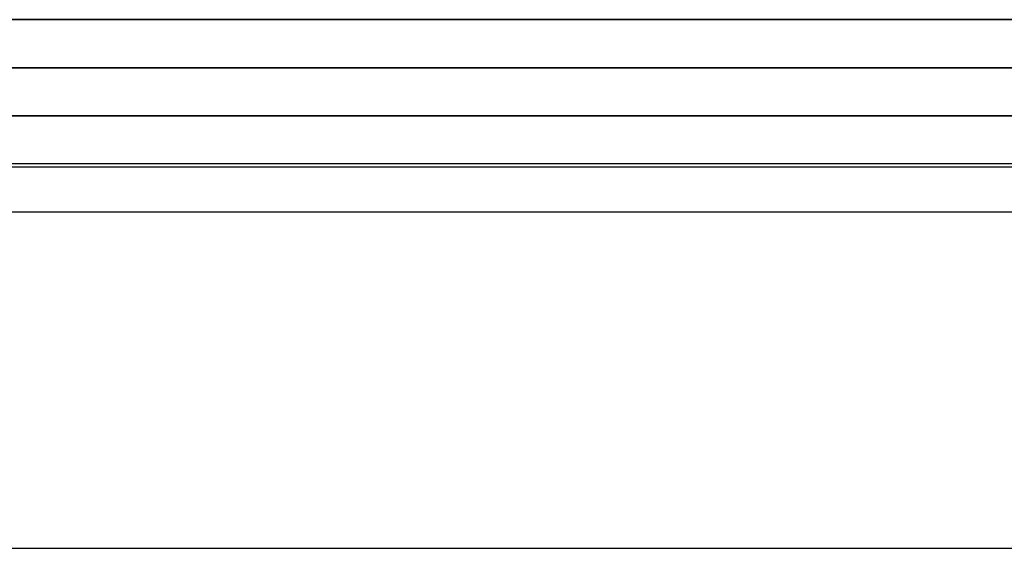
# Model space of a CAD drawing. Header units: millimetres. Extents: x -429 to 422, y -262 to 259.
# Tile 21 of 256: x -398.41 to -388.17, y 190.56 to 196.06. Entities that reach past the tile are written whole.
import ezdxf

# ---------------------------------------------------------------- set-up
doc = ezdxf.new("R2010")
doc.units = ezdxf.units.MM
doc.layers.add('Default', color=7, linetype='Continuous', true_color=0x000000)

msp = doc.modelspace()

# ---------------------------------------------------------------- linework, layer by layer
at = {"layer": 'Default'}
for p, q in [((420.873, 195.065, 772.822), (-427.127, 195.065, 772.822)), ((-427.127, 195.065, 1342.822), (420.873, 195.065, 1342.822)), ((420.873, 195.065, 1057.822), (-427.127, 195.065, 1057.822)), ((-400.627, 195.065, 880.822), (-245.627, 195.065, 880.822)), ((420.873, 194.565, 885.322), (-427.127, 194.565, 885.322)), ((-418.127, 190.565, 780.822), (411.873, 190.565, 780.822)), ((-418.127, 190.565, 873.822), (411.873, 190.565, 873.822))]:
    msp.add_line(p, q, dxfattribs=at)
for points in [[(-427.127, 196.065, 1343.822), (-3.127, 196.065, 1343.822), (420.873, 196.065, 1343.822)], [(420.873, 196.065, 771.822), (-3.127, 196.065, 771.822), (-427.127, 196.065, 771.822)], [(-427.127, 195.565, 1343.322), (-3.127, 195.565, 1343.322), (420.873, 195.565, 1343.322)], [(420.873, 195.565, 772.322), (-3.127, 195.565, 772.322), (-427.127, 195.565, 772.322)], [(420.873, 195.065, 884.822), (-3.127, 195.065, 884.822), (-427.127, 195.065, 884.822)], [(-427.127, 195.065, 876.822), (-3.127, 195.065, 876.822), (420.873, 195.065, 876.822)], [(411.873, 195.065, 771.822), (-3.127, 195.065, 771.822), (-418.127, 195.065, 771.822)], [(411.873, 195.065, 780.822), (-3.127, 195.065, 780.822), (-418.127, 195.065, 780.822)], [(-357.577, 195.065, 776.322), (-387.852, 195.065, 776.322), (-418.127, 195.065, 776.322)], [(411.873, 195.065, 780.822), (-3.127, 195.065, 780.822), (-418.127, 195.065, 780.822)], [(411.873, 195.065, 873.822), (-3.127, 195.065, 873.822), (-418.127, 195.065, 873.822)], [(411.873, 195.065, 827.322), (-3.127, 195.065, 827.322), (-418.127, 195.065, 827.322)], [(411.873, 194.531, 771.822), (-3.127, 194.531, 771.822), (-418.127, 194.531, 771.822)], [(411.873, 194.531, 780.822), (-3.127, 194.531, 780.822), (-418.127, 194.531, 780.822)], [(-427.127, 194.065, 885.822), (-3.127, 194.065, 885.822), (420.873, 194.065, 885.822)]]:
    msp.add_open_spline(points, degree=2, dxfattribs=at)

doc.saveas('drawing.dxf')
